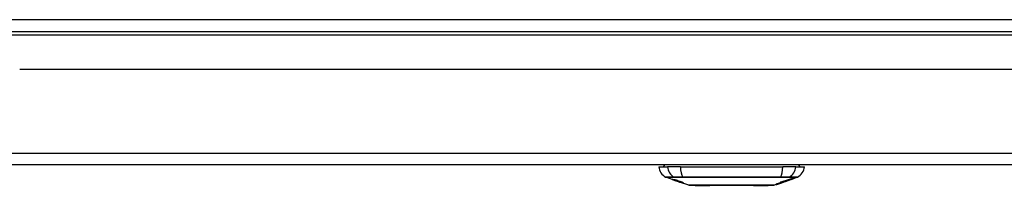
# Model space of a CAD drawing. Header units: inches. Extents: x 23 to 567, y 61 to 264.
# Tile 9 of 256: x 44.31 to 52.55, y 61.38 to 62.77. Entities that reach past the tile are written whole.
import ezdxf

# ---------------------------------------------------------------- set-up
doc = ezdxf.new("R2010")
doc.units = ezdxf.units.IN
doc.header["$MEASUREMENT"] = 0
doc.layers.add('Visible Edges(ANSI)', color=7, linetype='Continuous', lineweight=25)
doc.layers.add('Visible Tangent Edges(ANSI)', color=7, linetype='Continuous', lineweight=25)

msp = doc.modelspace()

# ---------------------------------------------------------------- linework, layer by layer
at = {"layer": 'Visible Edges(ANSI)'}
for p, q in [((23.3637, 62.6675), (77.1657, 62.6675)), ((56.2222, 62.348), (44.3072, 62.348)), ((77.0672, 61.548), (23.4622, 61.548)), ((49.6544, 61.5323), (49.7272, 61.5323)), ((49.836, 61.5323), (49.7272, 61.5323)), ((49.836, 61.5323), (50.6933, 61.5323)), ((50.8021, 61.5323), (50.6933, 61.5323)), ((50.8021, 61.5323), (50.8749, 61.5323)), ((49.7761, 61.4237), (49.7143, 61.4454)), ((49.7761, 61.4237), (49.7839, 61.421)), ((49.7765, 61.4244), (49.7765, 61.4251)), ((49.7839, 61.421), (49.7843, 61.4209)), ((49.8195, 61.4086), (49.7843, 61.4209)), ((49.7897, 61.4223), (49.7897, 61.4236)), ((49.7971, 61.4181), (49.7971, 61.4184)), ((49.8137, 61.4158), (49.8137, 61.4165)), ((49.8199, 61.4084), (49.8296, 61.405)), ((49.9078, 61.3776), (49.8296, 61.405)), ((49.8369, 61.4037), (49.8369, 61.4045)), ((49.8505, 61.4025), (49.8505, 61.4039)), ((50.6383, 61.3835), (50.6215, 61.3776)), ((50.6601, 61.3912), (50.6601, 61.3912)), ((50.673, 61.3957), (50.6695, 61.3944)), ((50.6695, 61.3944), (50.6695, 61.3945)), ((50.6735, 61.398), (50.6735, 61.4046)), ((50.6812, 61.3994), (50.6812, 61.4069)), ((50.6867, 61.4005), (50.6832, 61.3993)), ((50.6864, 61.402), (50.6864, 61.4085)), ((50.6935, 61.4028), (50.6889, 61.4012)), ((50.6961, 61.4038), (50.6961, 61.4039)), ((50.6978, 61.4045), (50.6982, 61.4046)), ((50.6982, 61.4046), (50.6982, 61.4058)), ((50.7061, 61.4145), (50.7061, 61.4087)), ((50.7102, 61.4101), (50.7102, 61.4158)), ((50.7102, 61.4094), (50.7102, 61.4097)), ((50.7321, 61.4163), (50.7215, 61.4126)), ((50.7268, 61.4145), (50.7266, 61.4144)), ((50.7268, 61.4145), (50.7268, 61.4149)), ((50.7428, 61.4261), (50.7428, 61.4213)), ((50.7469, 61.4227), (50.7469, 61.4274)), ((50.7554, 61.4246), (50.7554, 61.4252)), ((50.7773, 61.4331), (50.7773, 61.4371)), ((50.815, 61.4454), (50.7795, 61.433)), ((50.7795, 61.4379), (50.7795, 61.4332)), ((50.7795, 61.433), (50.7795, 61.433))]:
    msp.add_line(p, q, dxfattribs=at)
at = {"layer": 'Visible Edges(ANSI)', "flags": 128}
for points in [[(49.7864, 61.4204), (49.7853, 61.4208), (49.7842, 61.4212), (49.7831, 61.4216), (49.782, 61.422), (49.7809, 61.4224), (49.7798, 61.4228), (49.7788, 61.4231), (49.7779, 61.4235), (49.7769, 61.4238), (49.7759, 61.4242), (49.7749, 61.4245), (49.7739, 61.4249), (49.7729, 61.4253), (49.772, 61.4256), (49.7712, 61.4259), (49.7704, 61.4262), (49.7698, 61.4264), (49.7692, 61.4267), (49.7687, 61.4269), (49.7682, 61.4271), (49.7678, 61.4273), (49.7676, 61.4274), (49.7677, 61.4275), (49.768, 61.4274)], [(49.768, 61.4274), (49.7688, 61.4273), (49.7699, 61.427), (49.7711, 61.4267), (49.7723, 61.4264), (49.7734, 61.4261), (49.7744, 61.4258), (49.7756, 61.4254), (49.7769, 61.425), (49.7783, 61.4246), (49.7798, 61.4241), (49.7813, 61.4237), (49.7828, 61.4232), (49.7842, 61.4227), (49.7856, 61.4223), (49.7868, 61.4219), (49.788, 61.4215), (49.7892, 61.4211), (49.7904, 61.4207), (49.7916, 61.4203), (49.7928, 61.4199), (49.794, 61.4195), (49.7952, 61.4191), (49.7964, 61.4187), (49.7976, 61.4182)], [(49.7769, 61.4244), (49.7767, 61.4244), (49.7766, 61.4244), (49.7766, 61.4244), (49.7765, 61.4244), (49.7766, 61.4243), (49.7767, 61.4243), (49.7769, 61.4242), (49.7771, 61.4241), (49.7774, 61.4239), (49.7777, 61.4238), (49.7782, 61.4236), (49.7787, 61.4234), (49.7793, 61.4232), (49.78, 61.4229), (49.7808, 61.4226), (49.7815, 61.4224), (49.7822, 61.4221), (49.7829, 61.4219), (49.7835, 61.4216), (49.7841, 61.4214), (49.7848, 61.4212), (49.7855, 61.4209), (49.7862, 61.4207), (49.7869, 61.4204)], [(49.7971, 61.4181), (49.7959, 61.4185), (49.7946, 61.4189), (49.7934, 61.4193), (49.7922, 61.4197), (49.7909, 61.4201), (49.7897, 61.4205), (49.7886, 61.4209), (49.7874, 61.4213), (49.7863, 61.4217), (49.7852, 61.422), (49.7841, 61.4223), (49.7831, 61.4227), (49.7822, 61.4229), (49.7813, 61.4232), (49.7806, 61.4234), (49.7799, 61.4236), (49.7794, 61.4238), (49.7788, 61.4239), (49.7784, 61.424), (49.778, 61.4241), (49.7776, 61.4242), (49.7773, 61.4243), (49.7771, 61.4243), (49.7769, 61.4244)], [(49.7963, 61.419), (49.7952, 61.4194), (49.7941, 61.4198), (49.7931, 61.4201), (49.7921, 61.4205), (49.7911, 61.4209), (49.7902, 61.4212), (49.7893, 61.4215), (49.7884, 61.4219), (49.7875, 61.4222), (49.7867, 61.4225), (49.7859, 61.4228), (49.7849, 61.4232), (49.7838, 61.4236), (49.7827, 61.4241), (49.7819, 61.4245), (49.7814, 61.4248), (49.781, 61.425), (49.7809, 61.4251), (49.7809, 61.4252), (49.7809, 61.4253), (49.7811, 61.4253), (49.7814, 61.4253), (49.7818, 61.4253), (49.7823, 61.4252)], [(49.7823, 61.4252), (49.7832, 61.4251), (49.7841, 61.4249), (49.7852, 61.4247), (49.7864, 61.4244), (49.7878, 61.4241), (49.7891, 61.4238), (49.7905, 61.4234), (49.7919, 61.4231), (49.7935, 61.4226), (49.7952, 61.4222), (49.7969, 61.4217), (49.7987, 61.4212), (49.8004, 61.4207), (49.8021, 61.4202), (49.8036, 61.4197), (49.805, 61.4193), (49.8063, 61.4188), (49.8077, 61.4184), (49.809, 61.418), (49.8103, 61.4176), (49.8116, 61.4172), (49.8129, 61.4167), (49.8143, 61.4163), (49.8156, 61.4159)], [(49.8063, 61.4137), (49.8056, 61.4139), (49.8048, 61.4142), (49.804, 61.4145), (49.8031, 61.4147), (49.8022, 61.415), (49.8012, 61.4154), (49.8002, 61.4157), (49.7991, 61.4161), (49.7981, 61.4164), (49.7972, 61.4167), (49.7963, 61.417), (49.7954, 61.4173), (49.7946, 61.4176), (49.7939, 61.4178), (49.7931, 61.4181), (49.7924, 61.4184), (49.7916, 61.4186), (49.7909, 61.4189), (49.7902, 61.4191), (49.7894, 61.4194), (49.7887, 61.4196), (49.7879, 61.4199), (49.7872, 61.4202), (49.7864, 61.4204)], [(49.7869, 61.4204), (49.7876, 61.4202), (49.7883, 61.4199), (49.789, 61.4197), (49.7897, 61.4195), (49.7904, 61.4192), (49.7911, 61.419), (49.7918, 61.4188), (49.7924, 61.4185), (49.793, 61.4183), (49.7935, 61.4182), (49.794, 61.418), (49.7944, 61.4179), (49.7949, 61.4177), (49.7953, 61.4176), (49.7957, 61.4175), (49.7961, 61.4173), (49.7964, 61.4172), (49.7968, 61.4171), (49.7971, 61.417), (49.7974, 61.4169), (49.7977, 61.4168), (49.798, 61.4167), (49.7983, 61.4166), (49.7986, 61.4165)], [(49.791, 61.4223), (49.7905, 61.4223), (49.7902, 61.4224), (49.7899, 61.4223), (49.7898, 61.4223), (49.7898, 61.4222), (49.7898, 61.4221), (49.79, 61.422), (49.7902, 61.4219), (49.7904, 61.4218), (49.7908, 61.4216), (49.7912, 61.4214), (49.7916, 61.4212), (49.7922, 61.421), (49.7928, 61.4208), (49.7933, 61.4206), (49.7939, 61.4203), (49.7944, 61.4202), (49.7949, 61.42), (49.7954, 61.4198), (49.7959, 61.4196), (49.7964, 61.4194), (49.797, 61.4192), (49.7975, 61.419), (49.7981, 61.4188)], [(49.8137, 61.4158), (49.813, 61.4161), (49.8123, 61.4163), (49.8115, 61.4166), (49.8108, 61.4168), (49.8101, 61.417), (49.8093, 61.4173), (49.8086, 61.4175), (49.8078, 61.4178), (49.8071, 61.418), (49.8064, 61.4182), (49.8056, 61.4184), (49.8049, 61.4187), (49.8042, 61.4189), (49.8034, 61.4191), (49.8024, 61.4194), (49.8012, 61.4198), (49.7999, 61.4201), (49.7986, 61.4205), (49.7971, 61.4209), (49.7956, 61.4213), (49.7942, 61.4216), (49.7929, 61.4219), (49.7918, 61.4221), (49.791, 61.4223)], [(49.8174, 61.4123), (49.8165, 61.4125), (49.8156, 61.4128), (49.8146, 61.4131), (49.8136, 61.4134), (49.8126, 61.4137), (49.8115, 61.414), (49.8104, 61.4144), (49.8093, 61.4147), (49.8082, 61.415), (49.8072, 61.4154), (49.8062, 61.4157), (49.8053, 61.416), (49.8045, 61.4162), (49.8037, 61.4165), (49.803, 61.4167), (49.8022, 61.417), (49.8015, 61.4172), (49.8007, 61.4175), (49.8, 61.4177), (49.7992, 61.418), (49.7985, 61.4182), (49.7978, 61.4185), (49.797, 61.4188), (49.7963, 61.419)], [(49.7976, 61.4182), (49.7976, 61.4182), (49.7976, 61.4182), (49.7976, 61.4182), (49.7975, 61.4182), (49.7975, 61.4182), (49.7975, 61.4182), (49.7975, 61.4182), (49.7975, 61.4182), (49.7974, 61.4182), (49.7974, 61.4182), (49.7974, 61.4182), (49.7974, 61.4181), (49.7974, 61.4181), (49.7973, 61.4181), (49.7973, 61.4181), (49.7973, 61.4181), (49.7973, 61.4181), (49.7972, 61.4181), (49.7972, 61.4181), (49.7972, 61.4181), (49.7972, 61.4181), (49.7972, 61.4181), (49.7971, 61.4181), (49.7971, 61.4181)], [(49.7981, 61.4188), (49.7988, 61.4186), (49.7995, 61.4183), (49.8003, 61.4181), (49.801, 61.4178), (49.8017, 61.4176), (49.8025, 61.4174), (49.8032, 61.4171), (49.8039, 61.4169), (49.8045, 61.4167), (49.805, 61.4165), (49.8056, 61.4164), (49.806, 61.4162), (49.8065, 61.4161), (49.8069, 61.416), (49.8073, 61.4158), (49.8078, 61.4157), (49.8082, 61.4156), (49.8086, 61.4155), (49.8089, 61.4154), (49.8093, 61.4153), (49.8097, 61.4152), (49.81, 61.4151), (49.8104, 61.415), (49.8107, 61.4149)], [(49.7986, 61.4165), (49.799, 61.4164), (49.7993, 61.4163), (49.7997, 61.4162), (49.8002, 61.4161), (49.8006, 61.416), (49.8011, 61.4158), (49.8016, 61.4157), (49.802, 61.4156), (49.8025, 61.4154), (49.8031, 61.4153), (49.8036, 61.4151), (49.8041, 61.415), (49.8046, 61.4149), (49.8052, 61.4147), (49.8057, 61.4146), (49.8062, 61.4144), (49.8068, 61.4143), (49.8073, 61.4141), (49.8078, 61.414), (49.8084, 61.4138), (49.809, 61.4137), (49.8096, 61.4135), (49.8102, 61.4133), (49.8108, 61.4132)], [(49.8208, 61.4097), (49.8201, 61.4099), (49.8194, 61.4101), (49.8187, 61.4103), (49.818, 61.4104), (49.8174, 61.4106), (49.8167, 61.4108), (49.8161, 61.411), (49.8156, 61.4111), (49.8151, 61.4112), (49.8146, 61.4114), (49.8141, 61.4115), (49.8136, 61.4116), (49.8132, 61.4117), (49.8127, 61.4119), (49.8122, 61.412), (49.8117, 61.4121), (49.8111, 61.4123), (49.8105, 61.4125), (49.8099, 61.4126), (49.8092, 61.4128), (49.8085, 61.413), (49.8078, 61.4133), (49.807, 61.4135), (49.8063, 61.4137)], [(49.8107, 61.4149), (49.8111, 61.4148), (49.8116, 61.4147), (49.8121, 61.4146), (49.8127, 61.4144), (49.8133, 61.4143), (49.8139, 61.4141), (49.8145, 61.414), (49.8152, 61.4139), (49.8158, 61.4137), (49.8165, 61.4135), (49.8172, 61.4134), (49.8179, 61.4132), (49.8186, 61.4131), (49.8193, 61.4129), (49.82, 61.4128), (49.8207, 61.4126), (49.8214, 61.4124), (49.8221, 61.4123), (49.8228, 61.4121), (49.8235, 61.412), (49.8243, 61.4118), (49.825, 61.4116), (49.8257, 61.4114), (49.8265, 61.4113)], [(49.8108, 61.4132), (49.8115, 61.413), (49.8123, 61.4127), (49.8131, 61.4125), (49.8139, 61.4123), (49.8148, 61.412), (49.8157, 61.4117), (49.8166, 61.4114), (49.8176, 61.4111), (49.8185, 61.4108), (49.8193, 61.4106), (49.8201, 61.4103), (49.8208, 61.4101), (49.8215, 61.4099), (49.8221, 61.4097), (49.8227, 61.4095), (49.8233, 61.4093), (49.824, 61.409), (49.8246, 61.4088), (49.8252, 61.4086), (49.8259, 61.4084), (49.8265, 61.4082), (49.8272, 61.408), (49.8278, 61.4078), (49.8284, 61.4075)], [(49.8156, 61.4159), (49.8155, 61.4159), (49.8154, 61.4159), (49.8153, 61.4159), (49.8153, 61.4159), (49.8152, 61.4159), (49.8151, 61.4159), (49.815, 61.4159), (49.815, 61.4159), (49.8149, 61.4159), (49.8148, 61.4159), (49.8147, 61.4159), (49.8147, 61.4159), (49.8146, 61.4158), (49.8145, 61.4158), (49.8144, 61.4158), (49.8144, 61.4158), (49.8143, 61.4158), (49.8142, 61.4158), (49.8141, 61.4158), (49.814, 61.4158), (49.814, 61.4158), (49.8139, 61.4158), (49.8138, 61.4158), (49.8137, 61.4158)], [(49.8359, 61.4079), (49.8351, 61.4081), (49.8343, 61.4083), (49.8335, 61.4085), (49.8327, 61.4087), (49.8319, 61.4089), (49.8311, 61.4091), (49.8303, 61.4093), (49.8295, 61.4095), (49.8288, 61.4096), (49.8282, 61.4098), (49.8275, 61.4099), (49.8269, 61.41), (49.8263, 61.4102), (49.8256, 61.4103), (49.825, 61.4104), (49.8243, 61.4106), (49.8236, 61.4108), (49.8228, 61.411), (49.8219, 61.4112), (49.8211, 61.4114), (49.8201, 61.4116), (49.8192, 61.4118), (49.8183, 61.4121), (49.8174, 61.4123)], [(49.8452, 61.4006), (49.845, 61.4007), (49.8447, 61.4007), (49.8444, 61.4008), (49.844, 61.4009), (49.8435, 61.401), (49.843, 61.4011), (49.8425, 61.4013), (49.8418, 61.4014), (49.8411, 61.4016), (49.8403, 61.4019), (49.8394, 61.4022), (49.8382, 61.4025), (49.8367, 61.403), (49.8351, 61.4035), (49.8333, 61.4041), (49.8316, 61.4047), (49.83, 61.4053), (49.8284, 61.4058), (49.8269, 61.4063), (49.8253, 61.4068), (49.8238, 61.4074), (49.8222, 61.4079), (49.8207, 61.4085), (49.8191, 61.409)], [(49.8191, 61.409), (49.8191, 61.409), (49.8192, 61.409), (49.8192, 61.409), (49.8192, 61.409), (49.8192, 61.409), (49.8193, 61.409), (49.8193, 61.409), (49.8193, 61.409), (49.8193, 61.409), (49.8194, 61.409), (49.8194, 61.409), (49.8194, 61.409), (49.8194, 61.409), (49.8195, 61.409), (49.8195, 61.409), (49.8195, 61.409), (49.8195, 61.409), (49.8196, 61.409), (49.8196, 61.409), (49.8196, 61.409), (49.8196, 61.409), (49.8197, 61.409), (49.8197, 61.409), (49.8197, 61.409)], [(49.8195, 61.4086), (49.8195, 61.4086), (49.8195, 61.4086), (49.8195, 61.4086), (49.8195, 61.4085), (49.8196, 61.4085), (49.8196, 61.4085), (49.8196, 61.4085), (49.8196, 61.4085), (49.8196, 61.4085), (49.8196, 61.4085), (49.8197, 61.4085), (49.8197, 61.4085), (49.8197, 61.4085), (49.8197, 61.4085), (49.8197, 61.4085), (49.8197, 61.4085), (49.8198, 61.4085), (49.8198, 61.4085), (49.8198, 61.4085), (49.8198, 61.4084), (49.8198, 61.4084), (49.8198, 61.4084), (49.8199, 61.4084), (49.8199, 61.4084)], [(49.8197, 61.409), (49.8213, 61.4084), (49.823, 61.4079), (49.8246, 61.4073), (49.8262, 61.4068), (49.8277, 61.4063), (49.8291, 61.4058), (49.8304, 61.4054), (49.8314, 61.4051), (49.8321, 61.4048), (49.8326, 61.4047), (49.8331, 61.4045), (49.8335, 61.4044), (49.8339, 61.4043), (49.8343, 61.4042), (49.8346, 61.4041), (49.8349, 61.404), (49.8352, 61.4039), (49.8355, 61.4039), (49.8357, 61.4038), (49.8359, 61.4038), (49.8361, 61.4037), (49.8363, 61.4037), (49.8364, 61.4037), (49.8365, 61.4037)], [(49.8278, 61.4073), (49.8275, 61.4075), (49.8272, 61.4076), (49.8268, 61.4077), (49.8265, 61.4078), (49.8262, 61.4079), (49.8259, 61.408), (49.8256, 61.4081), (49.8253, 61.4082), (49.825, 61.4083), (49.8247, 61.4084), (49.8244, 61.4085), (49.8241, 61.4086), (49.8238, 61.4087), (49.8235, 61.4088), (49.8232, 61.4089), (49.8229, 61.409), (49.8226, 61.4091), (49.8223, 61.4092), (49.822, 61.4093), (49.8218, 61.4093), (49.8215, 61.4094), (49.8213, 61.4095), (49.821, 61.4096), (49.8208, 61.4097)], [(49.8265, 61.4113), (49.8273, 61.411), (49.8282, 61.4108), (49.8291, 61.4106), (49.83, 61.4103), (49.831, 61.4101), (49.832, 61.4098), (49.833, 61.4095), (49.834, 61.4092), (49.835, 61.4089), (49.8358, 61.4087), (49.8367, 61.4084), (49.8374, 61.4082), (49.8381, 61.408), (49.8387, 61.4078), (49.8394, 61.4076), (49.84, 61.4074), (49.8406, 61.4072), (49.8413, 61.407), (49.8419, 61.4068), (49.8426, 61.4066), (49.8432, 61.4064), (49.8438, 61.4062), (49.8444, 61.406), (49.8451, 61.4058)], [(49.8365, 61.4037), (49.8366, 61.4036), (49.8367, 61.4036), (49.8368, 61.4036), (49.8368, 61.4036), (49.8369, 61.4037), (49.8369, 61.4037), (49.8369, 61.4037), (49.8369, 61.4037), (49.8369, 61.4037), (49.8369, 61.4038), (49.8369, 61.4038), (49.8368, 61.4038), (49.8367, 61.4039), (49.8366, 61.404), (49.8365, 61.404), (49.8363, 61.4041), (49.8362, 61.4042), (49.836, 61.4043), (49.8357, 61.4044), (49.8349, 61.4047), (49.8335, 61.4053), (49.8319, 61.4059), (49.8299, 61.4066), (49.8278, 61.4073)], [(49.8577, 61.3995), (49.8572, 61.3996), (49.8566, 61.3996), (49.856, 61.3997), (49.8554, 61.3998), (49.8547, 61.4), (49.8539, 61.4001), (49.853, 61.4003), (49.8521, 61.4005), (49.8511, 61.4008), (49.85, 61.4011), (49.8487, 61.4014), (49.8472, 61.4019), (49.8455, 61.4024), (49.8437, 61.4029), (49.8419, 61.4034), (49.8402, 61.404), (49.8386, 61.4045), (49.8371, 61.405), (49.8357, 61.4055), (49.8342, 61.406), (49.8327, 61.4064), (49.8312, 61.4069), (49.8298, 61.4074), (49.8283, 61.4079)], [(49.8283, 61.4079), (49.8284, 61.4079), (49.8285, 61.4079), (49.8286, 61.4079), (49.8287, 61.4079), (49.8287, 61.4079), (49.8288, 61.4079), (49.8289, 61.4079), (49.829, 61.4079), (49.829, 61.4079), (49.8291, 61.4079), (49.8292, 61.4079), (49.8293, 61.4079), (49.8294, 61.4079), (49.8294, 61.4078), (49.8295, 61.4078), (49.8296, 61.4078), (49.8297, 61.4078), (49.8298, 61.4078), (49.8298, 61.4078), (49.8299, 61.4078), (49.83, 61.4078), (49.8301, 61.4078), (49.8302, 61.4078), (49.8302, 61.4078)], [(49.8284, 61.4075), (49.8306, 61.4068), (49.8326, 61.4061), (49.8346, 61.4054), (49.8365, 61.4047), (49.8382, 61.404), (49.8396, 61.4035), (49.8407, 61.4031), (49.8414, 61.4028), (49.842, 61.4026), (49.8425, 61.4024), (49.843, 61.4022), (49.8434, 61.402), (49.8438, 61.4018), (49.8441, 61.4017), (49.8444, 61.4015), (49.8447, 61.4014), (49.8449, 61.4012), (49.8452, 61.4011), (49.8454, 61.4009), (49.8456, 61.4008), (49.8456, 61.4007), (49.8456, 61.4007), (49.8455, 61.4006), (49.8452, 61.4006)], [(49.8302, 61.4078), (49.8315, 61.4074), (49.8328, 61.4069), (49.834, 61.4065), (49.8353, 61.4061), (49.8366, 61.4057), (49.8378, 61.4053), (49.839, 61.4049), (49.8402, 61.4046), (49.8413, 61.4042), (49.8423, 61.4039), (49.8432, 61.4037), (49.8439, 61.4035), (49.8446, 61.4033), (49.8452, 61.4032), (49.8457, 61.403), (49.8462, 61.4029), (49.8467, 61.4028), (49.8471, 61.4027), (49.8475, 61.4026), (49.8479, 61.4026), (49.8483, 61.4025), (49.8486, 61.4025), (49.8489, 61.4024), (49.8491, 61.4024)], [(49.8431, 61.4057), (49.8428, 61.4058), (49.8425, 61.4059), (49.8422, 61.406), (49.8419, 61.4061), (49.8416, 61.4062), (49.8413, 61.4063), (49.8409, 61.4064), (49.8406, 61.4065), (49.8403, 61.4066), (49.84, 61.4067), (49.8397, 61.4068), (49.8394, 61.4069), (49.8391, 61.407), (49.8388, 61.4071), (49.8385, 61.4072), (49.8381, 61.4073), (49.8379, 61.4074), (49.8376, 61.4075), (49.8373, 61.4075), (49.837, 61.4076), (49.8367, 61.4077), (49.8364, 61.4078), (49.8361, 61.4079), (49.8359, 61.4079)], [(49.8491, 61.4024), (49.8493, 61.4024), (49.8495, 61.4024), (49.8497, 61.4024), (49.8499, 61.4024), (49.85, 61.4024), (49.8501, 61.4024), (49.8502, 61.4024), (49.8503, 61.4024), (49.8504, 61.4024), (49.8505, 61.4025), (49.8505, 61.4025), (49.8505, 61.4026), (49.8505, 61.4026), (49.8504, 61.4027), (49.8503, 61.4028), (49.8502, 61.4029), (49.8499, 61.403), (49.8494, 61.4033), (49.8488, 61.4036), (49.8479, 61.4039), (49.8469, 61.4043), (49.8457, 61.4048), (49.8445, 61.4052), (49.8431, 61.4057)], [(49.8451, 61.4058), (49.846, 61.4054), (49.8469, 61.4051), (49.8478, 61.4048), (49.8487, 61.4045), (49.8496, 61.4042), (49.8504, 61.4039), (49.8513, 61.4036), (49.852, 61.4033), (49.8528, 61.403), (49.8535, 61.4027), (49.8542, 61.4025), (49.8549, 61.4022), (49.8559, 61.4018), (49.8569, 61.4013), (49.8579, 61.4008), (49.8585, 61.4004), (49.859, 61.4001), (49.8592, 61.3999), (49.8592, 61.3997), (49.8591, 61.3996), (49.8589, 61.3995), (49.8586, 61.3995), (49.8582, 61.3995), (49.8577, 61.3995)], [(50.6812, 61.3994), (50.6793, 61.3988), (50.6775, 61.3983), (50.6757, 61.3977), (50.6739, 61.3972), (50.672, 61.3966), (50.6702, 61.3961), (50.6684, 61.3956), (50.6665, 61.395), (50.6647, 61.3945), (50.6628, 61.394), (50.661, 61.3934), (50.6592, 61.3929), (50.6573, 61.3924), (50.6555, 61.3919), (50.6536, 61.3914), (50.6518, 61.3909), (50.6499, 61.3904), (50.6481, 61.3899), (50.6462, 61.3895), (50.6444, 61.389), (50.6425, 61.3885), (50.6406, 61.3881), (50.6388, 61.3876), (50.6369, 61.3872)], [(50.6369, 61.3872), (50.6385, 61.3876), (50.64, 61.388), (50.6415, 61.3885), (50.643, 61.3889), (50.6446, 61.3893), (50.6461, 61.3898), (50.6476, 61.3902), (50.6492, 61.3907), (50.6507, 61.3911), (50.6522, 61.3916), (50.6538, 61.392), (50.6553, 61.3925), (50.6568, 61.3929), (50.6583, 61.3934), (50.6599, 61.3938), (50.6614, 61.3943), (50.6629, 61.3947), (50.6644, 61.3952), (50.6659, 61.3957), (50.6675, 61.3961), (50.669, 61.3966), (50.6705, 61.3971), (50.672, 61.3975), (50.6735, 61.398)], [(50.6383, 61.3835), (50.6384, 61.3836), (50.6386, 61.3836), (50.6388, 61.3837), (50.6389, 61.3838), (50.6391, 61.3838), (50.6393, 61.3839), (50.6395, 61.3839), (50.6397, 61.384), (50.6399, 61.3841), (50.6401, 61.3842), (50.6403, 61.3842), (50.6405, 61.3843), (50.6407, 61.3844), (50.6409, 61.3845), (50.6412, 61.3845), (50.6414, 61.3846), (50.6416, 61.3847), (50.6418, 61.3848), (50.6421, 61.3849), (50.6423, 61.385), (50.6426, 61.385), (50.6428, 61.3851), (50.6431, 61.3852), (50.6434, 61.3853)], [(50.6434, 61.3853), (50.6437, 61.3854), (50.644, 61.3856), (50.6443, 61.3857), (50.6447, 61.3858), (50.645, 61.3859), (50.6454, 61.386), (50.6457, 61.3862), (50.6461, 61.3863), (50.6464, 61.3864), (50.6468, 61.3865), (50.6472, 61.3867), (50.6475, 61.3868), (50.6479, 61.3869), (50.6483, 61.3871), (50.6487, 61.3872), (50.6491, 61.3873), (50.6495, 61.3875), (50.6498, 61.3876), (50.6502, 61.3878), (50.6506, 61.3879), (50.651, 61.388), (50.6514, 61.3882), (50.6518, 61.3883), (50.6523, 61.3885)], [(50.6498, 61.3875), (50.6496, 61.3875), (50.6494, 61.3874), (50.6492, 61.3874), (50.6491, 61.3873), (50.6489, 61.3872), (50.6487, 61.3872), (50.6486, 61.3871), (50.6484, 61.3871), (50.6483, 61.387), (50.6482, 61.387), (50.648, 61.3869), (50.6479, 61.3869), (50.6478, 61.3869), (50.6477, 61.3868), (50.6476, 61.3868), (50.6475, 61.3868), (50.6474, 61.3867), (50.6473, 61.3867), (50.6472, 61.3867), (50.6471, 61.3866), (50.6471, 61.3866), (50.647, 61.3866), (50.6469, 61.3866), (50.6469, 61.3866)], [(50.6601, 61.3912), (50.6597, 61.391), (50.6592, 61.3908), (50.6587, 61.3907), (50.6583, 61.3905), (50.6578, 61.3904), (50.6573, 61.3902), (50.6569, 61.39), (50.6564, 61.3899), (50.656, 61.3897), (50.6555, 61.3896), (50.6551, 61.3894), (50.6546, 61.3892), (50.6542, 61.3891), (50.6537, 61.3889), (50.6533, 61.3888), (50.6529, 61.3886), (50.6524, 61.3885), (50.652, 61.3883), (50.6516, 61.3882), (50.6512, 61.3881), (50.6508, 61.3879), (50.6505, 61.3878), (50.6501, 61.3877), (50.6498, 61.3875)], [(50.6982, 61.4046), (50.6963, 61.404), (50.6944, 61.4034), (50.6925, 61.4027), (50.6907, 61.4021), (50.6888, 61.4014), (50.6869, 61.4008), (50.6849, 61.4002), (50.683, 61.3995), (50.6811, 61.3989), (50.6792, 61.3982), (50.6773, 61.3976), (50.6754, 61.397), (50.6734, 61.3963), (50.6715, 61.3957), (50.6696, 61.3951), (50.6676, 61.3944), (50.6657, 61.3938), (50.6638, 61.3932), (50.6618, 61.3925), (50.6599, 61.3919), (50.658, 61.3913), (50.6561, 61.3907), (50.6541, 61.3901), (50.6522, 61.3895)], [(50.6522, 61.3895), (50.6534, 61.3899), (50.6546, 61.3903), (50.6558, 61.3907), (50.657, 61.3911), (50.6582, 61.3915), (50.6595, 61.3919), (50.6607, 61.3924), (50.6619, 61.3928), (50.6631, 61.3932), (50.6643, 61.3936), (50.6655, 61.394), (50.6667, 61.3944), (50.6679, 61.3949), (50.6691, 61.3953), (50.6703, 61.3957), (50.6715, 61.3961), (50.6727, 61.3965), (50.6739, 61.3969), (50.6751, 61.3973), (50.6764, 61.3978), (50.6776, 61.3982), (50.6788, 61.3986), (50.68, 61.399), (50.6812, 61.3994)], [(50.6523, 61.3885), (50.6535, 61.3889), (50.6547, 61.3893), (50.6559, 61.3898), (50.6572, 61.3902), (50.6584, 61.3906), (50.6597, 61.3911), (50.6608, 61.3915), (50.6619, 61.3919), (50.6629, 61.3922), (50.6638, 61.3925), (50.6646, 61.3928), (50.6654, 61.3931), (50.6662, 61.3934), (50.667, 61.3936), (50.6678, 61.3939), (50.6686, 61.3942), (50.6694, 61.3945), (50.6702, 61.3947), (50.671, 61.395), (50.6717, 61.3953), (50.6725, 61.3956), (50.6733, 61.3958), (50.6741, 61.3961), (50.6748, 61.3964)], [(50.6767, 61.397), (50.6766, 61.3969), (50.6764, 61.3969), (50.6763, 61.3968), (50.6761, 61.3968), (50.676, 61.3967), (50.6758, 61.3967), (50.6757, 61.3966), (50.6755, 61.3966), (50.6754, 61.3965), (50.6752, 61.3965), (50.6751, 61.3964), (50.6749, 61.3963), (50.6748, 61.3963), (50.6746, 61.3962), (50.6745, 61.3962), (50.6743, 61.3961), (50.6741, 61.3961), (50.674, 61.396), (50.6738, 61.396), (50.6736, 61.3959), (50.6735, 61.3958), (50.6733, 61.3958), (50.6731, 61.3957), (50.673, 61.3957)], [(50.6735, 61.4046), (50.6749, 61.405), (50.6762, 61.4054), (50.6776, 61.4058), (50.679, 61.4062), (50.6803, 61.4067), (50.6817, 61.4071), (50.683, 61.4075), (50.6844, 61.4079), (50.6858, 61.4083), (50.6871, 61.4087), (50.6885, 61.4091), (50.6898, 61.4095), (50.6912, 61.41), (50.6926, 61.4104), (50.6939, 61.4108), (50.6953, 61.4112), (50.6966, 61.4116), (50.698, 61.412), (50.6994, 61.4125), (50.7007, 61.4129), (50.7021, 61.4133), (50.7034, 61.4137), (50.7048, 61.4141), (50.7061, 61.4145)], [(50.6748, 61.3964), (50.6752, 61.3965), (50.6757, 61.3967), (50.6761, 61.3968), (50.6765, 61.3969), (50.6769, 61.3971), (50.6773, 61.3972), (50.6777, 61.3973), (50.6781, 61.3975), (50.6784, 61.3976), (50.6788, 61.3977), (50.6792, 61.3979), (50.6796, 61.398), (50.68, 61.3981), (50.6803, 61.3983), (50.6807, 61.3984), (50.681, 61.3985), (50.6814, 61.3986), (50.6818, 61.3988), (50.6821, 61.3989), (50.6825, 61.399), (50.6828, 61.3991), (50.6831, 61.3992), (50.6835, 61.3994), (50.6838, 61.3995)], [(50.6797, 61.398), (50.6796, 61.398), (50.6795, 61.3979), (50.6794, 61.3979), (50.6793, 61.3979), (50.6792, 61.3978), (50.6791, 61.3978), (50.6789, 61.3978), (50.6788, 61.3977), (50.6787, 61.3977), (50.6786, 61.3976), (50.6785, 61.3976), (50.6784, 61.3976), (50.6782, 61.3975), (50.6781, 61.3975), (50.678, 61.3974), (50.6779, 61.3974), (50.6777, 61.3973), (50.6776, 61.3973), (50.6774, 61.3972), (50.6773, 61.3972), (50.6772, 61.3971), (50.677, 61.3971), (50.6769, 61.397), (50.6767, 61.397)], [(50.6806, 61.3984), (50.6806, 61.3983), (50.6805, 61.3983), (50.6805, 61.3983), (50.6805, 61.3983), (50.6804, 61.3983), (50.6804, 61.3983), (50.6804, 61.3983), (50.6804, 61.3983), (50.6803, 61.3983), (50.6803, 61.3982), (50.6802, 61.3982), (50.6802, 61.3982), (50.6802, 61.3982), (50.6801, 61.3982), (50.6801, 61.3982), (50.68, 61.3982), (50.68, 61.3981), (50.68, 61.3981), (50.6799, 61.3981), (50.6799, 61.3981), (50.6798, 61.3981), (50.6798, 61.3981), (50.6797, 61.398), (50.6797, 61.398)], [(50.6832, 61.3993), (50.6838, 61.3995), (50.6844, 61.3997), (50.685, 61.3999), (50.6856, 61.4001), (50.6862, 61.4004), (50.6868, 61.4006), (50.6874, 61.4008), (50.6881, 61.401), (50.6887, 61.4012), (50.6893, 61.4015), (50.6899, 61.4017), (50.6905, 61.4019), (50.6911, 61.4021), (50.6917, 61.4023), (50.6923, 61.4025), (50.6929, 61.4028), (50.6936, 61.403), (50.6942, 61.4032), (50.6948, 61.4034), (50.6954, 61.4036), (50.696, 61.4038), (50.6966, 61.4041), (50.6972, 61.4043), (50.6978, 61.4045)], [(50.6838, 61.3995), (50.684, 61.3996), (50.6843, 61.3996), (50.6845, 61.3997), (50.6848, 61.3998), (50.685, 61.3999), (50.6853, 61.4), (50.6855, 61.4001), (50.6857, 61.4001), (50.686, 61.4002), (50.6862, 61.4003), (50.6864, 61.4004), (50.6866, 61.4004), (50.6868, 61.4005), (50.687, 61.4006), (50.6872, 61.4007), (50.6874, 61.4007), (50.6876, 61.4008), (50.6878, 61.4009), (50.688, 61.4009), (50.6882, 61.401), (50.6884, 61.4011), (50.6886, 61.4011), (50.6887, 61.4012), (50.6889, 61.4012)], [(50.6864, 61.402), (50.6881, 61.4026), (50.6898, 61.4031), (50.6915, 61.4036), (50.6932, 61.4042), (50.6949, 61.4047), (50.6966, 61.4053), (50.6982, 61.4058), (50.6999, 61.4063), (50.7016, 61.4069), (50.7033, 61.4074), (50.705, 61.408), (50.7067, 61.4085), (50.7084, 61.4091), (50.7101, 61.4096), (50.7117, 61.4102), (50.7134, 61.4107), (50.7151, 61.4113), (50.7168, 61.4118), (50.7185, 61.4124), (50.7201, 61.4129), (50.7218, 61.4135), (50.7235, 61.4141), (50.7251, 61.4146), (50.7268, 61.4152)], [(50.7061, 61.4087), (50.7053, 61.4085), (50.7045, 61.4082), (50.7037, 61.4079), (50.7029, 61.4076), (50.702, 61.4073), (50.7012, 61.4071), (50.7004, 61.4068), (50.6996, 61.4065), (50.6987, 61.4062), (50.6979, 61.4059), (50.6971, 61.4057), (50.6963, 61.4054), (50.6955, 61.4051), (50.6946, 61.4048), (50.6938, 61.4045), (50.693, 61.4043), (50.6922, 61.404), (50.6914, 61.4037), (50.6905, 61.4034), (50.6897, 61.4031), (50.6889, 61.4029), (50.6881, 61.4026), (50.6873, 61.4023), (50.6864, 61.402)], [(50.6935, 61.4029), (50.6933, 61.4028), (50.6931, 61.4027), (50.6929, 61.4026), (50.6927, 61.4026), (50.6924, 61.4025), (50.6922, 61.4024), (50.6919, 61.4023), (50.6917, 61.4022), (50.6914, 61.4021), (50.6911, 61.402), (50.6909, 61.4019), (50.6906, 61.4018), (50.6903, 61.4017), (50.69, 61.4016), (50.6897, 61.4015), (50.6894, 61.4014), (50.6891, 61.4013), (50.6887, 61.4012), (50.6884, 61.4011), (50.6881, 61.401), (50.6877, 61.4008), (50.6874, 61.4007), (50.687, 61.4006), (50.6867, 61.4005)], [(50.6961, 61.4038), (50.6961, 61.4038), (50.696, 61.4038), (50.696, 61.4038), (50.696, 61.4038), (50.696, 61.4037), (50.6959, 61.4037), (50.6959, 61.4037), (50.6958, 61.4037), (50.6957, 61.4036), (50.6956, 61.4036), (50.6956, 61.4036), (50.6955, 61.4035), (50.6953, 61.4035), (50.6952, 61.4035), (50.6951, 61.4034), (50.695, 61.4034), (50.6948, 61.4033), (50.6947, 61.4033), (50.6945, 61.4032), (50.6943, 61.4031), (50.6941, 61.4031), (50.694, 61.403), (50.6938, 61.4029), (50.6935, 61.4029)], [(50.7266, 61.4144), (50.7253, 61.414), (50.7241, 61.4135), (50.7228, 61.4131), (50.7215, 61.4127), (50.7203, 61.4122), (50.719, 61.4118), (50.7177, 61.4113), (50.7165, 61.4109), (50.7152, 61.4104), (50.7139, 61.41), (50.7127, 61.4096), (50.7114, 61.4091), (50.7101, 61.4087), (50.7088, 61.4082), (50.7075, 61.4078), (50.7063, 61.4073), (50.705, 61.4069), (50.7037, 61.4065), (50.7024, 61.406), (50.7012, 61.4056), (50.6999, 61.4051), (50.6986, 61.4047), (50.6973, 61.4043), (50.6961, 61.4038)], [(50.7102, 61.4158), (50.7116, 61.4162), (50.7129, 61.4167), (50.7143, 61.4171), (50.7156, 61.4175), (50.717, 61.4179), (50.7184, 61.4184), (50.7197, 61.4188), (50.7211, 61.4192), (50.7224, 61.4196), (50.7238, 61.4201), (50.7252, 61.4205), (50.7265, 61.4209), (50.7279, 61.4213), (50.7292, 61.4218), (50.7306, 61.4222), (50.732, 61.4226), (50.7333, 61.4231), (50.7347, 61.4235), (50.736, 61.4239), (50.7374, 61.4243), (50.7388, 61.4248), (50.7401, 61.4252), (50.7415, 61.4256), (50.7428, 61.4261)], [(50.7428, 61.4213), (50.7415, 61.4208), (50.7401, 61.4204), (50.7388, 61.4199), (50.7374, 61.4194), (50.736, 61.419), (50.7347, 61.4185), (50.7333, 61.418), (50.732, 61.4176), (50.7306, 61.4171), (50.7292, 61.4166), (50.7279, 61.4162), (50.7265, 61.4157), (50.7252, 61.4152), (50.7238, 61.4148), (50.7224, 61.4143), (50.7211, 61.4138), (50.7197, 61.4134), (50.7184, 61.4129), (50.717, 61.4124), (50.7156, 61.412), (50.7143, 61.4115), (50.7129, 61.411), (50.7116, 61.4106), (50.7102, 61.4101)], [(50.7268, 61.4152), (50.7261, 61.4149), (50.7254, 61.4147), (50.7247, 61.4144), (50.724, 61.4142), (50.7233, 61.414), (50.7227, 61.4137), (50.722, 61.4135), (50.7213, 61.4132), (50.7206, 61.413), (50.7199, 61.4128), (50.7192, 61.4125), (50.7185, 61.4123), (50.7178, 61.4121), (50.7171, 61.4118), (50.7164, 61.4116), (50.7157, 61.4113), (50.715, 61.4111), (50.7144, 61.4109), (50.7137, 61.4106), (50.713, 61.4104), (50.7123, 61.4101), (50.7116, 61.4099), (50.7109, 61.4097), (50.7102, 61.4094)], [(50.7102, 61.4094), (50.7109, 61.4096), (50.7116, 61.4099), (50.7123, 61.4101), (50.713, 61.4103), (50.7137, 61.4106), (50.7144, 61.4108), (50.7151, 61.411), (50.7157, 61.4112), (50.7164, 61.4115), (50.7171, 61.4117), (50.7178, 61.4119), (50.7185, 61.4122), (50.7192, 61.4124), (50.7199, 61.4126), (50.7206, 61.4128), (50.7213, 61.4131), (50.722, 61.4133), (50.7227, 61.4135), (50.7234, 61.4138), (50.724, 61.414), (50.7247, 61.4142), (50.7254, 61.4144), (50.7261, 61.4147), (50.7268, 61.4149)], [(50.7268, 61.4149), (50.7288, 61.4156), (50.7307, 61.4163), (50.7327, 61.417), (50.7346, 61.4177), (50.7366, 61.4184), (50.7386, 61.4192), (50.7406, 61.4199), (50.7426, 61.4206), (50.7446, 61.4213), (50.7466, 61.422), (50.7486, 61.4228), (50.7507, 61.4235), (50.7528, 61.4243), (50.7549, 61.425), (50.757, 61.4258), (50.7591, 61.4266), (50.7613, 61.4274), (50.7635, 61.4282), (50.7657, 61.429), (50.768, 61.4298), (50.7702, 61.4306), (50.7726, 61.4314), (50.7749, 61.4323), (50.7773, 61.4331)], [(50.7606, 61.4264), (50.7592, 61.4259), (50.7578, 61.4254), (50.7564, 61.4249), (50.755, 61.4244), (50.7536, 61.4239), (50.7522, 61.4234), (50.7508, 61.4229), (50.7493, 61.4224), (50.7479, 61.4219), (50.7465, 61.4214), (50.7451, 61.4209), (50.7437, 61.4204), (50.7423, 61.4199), (50.7409, 61.4194), (50.7394, 61.4189), (50.738, 61.4184), (50.7366, 61.4179), (50.7352, 61.4174), (50.7338, 61.417), (50.7324, 61.4165), (50.731, 61.416), (50.7296, 61.4155), (50.7282, 61.415), (50.7268, 61.4145)], [(50.7469, 61.4274), (50.7483, 61.4278), (50.7497, 61.4282), (50.751, 61.4287), (50.7524, 61.4291), (50.7537, 61.4295), (50.7551, 61.43), (50.7565, 61.4304), (50.7578, 61.4309), (50.7592, 61.4313), (50.7605, 61.4317), (50.7619, 61.4322), (50.7633, 61.4326), (50.7646, 61.433), (50.766, 61.4335), (50.7673, 61.4339), (50.7687, 61.4344), (50.77, 61.4348), (50.7714, 61.4352), (50.7728, 61.4357), (50.7741, 61.4361), (50.7755, 61.4366), (50.7768, 61.437), (50.7782, 61.4374), (50.7795, 61.4379)], [(50.7773, 61.4331), (50.776, 61.4327), (50.7748, 61.4323), (50.7735, 61.4318), (50.7722, 61.4314), (50.771, 61.431), (50.7697, 61.4305), (50.7685, 61.4301), (50.7672, 61.4297), (50.7659, 61.4292), (50.7647, 61.4288), (50.7634, 61.4284), (50.7621, 61.4279), (50.7609, 61.4275), (50.7596, 61.427), (50.7583, 61.4266), (50.7571, 61.4262), (50.7558, 61.4257), (50.7545, 61.4253), (50.7533, 61.4249), (50.752, 61.4244), (50.7507, 61.424), (50.7495, 61.4236), (50.7482, 61.4231), (50.7469, 61.4227)], [(50.7795, 61.4332), (50.7786, 61.4329), (50.7776, 61.4325), (50.7766, 61.4322), (50.7756, 61.4318), (50.7746, 61.4314), (50.7736, 61.4311), (50.7726, 61.4307), (50.7716, 61.4304), (50.7706, 61.43), (50.7696, 61.4297), (50.7686, 61.4293), (50.7675, 61.4289), (50.7665, 61.4286), (50.7655, 61.4282), (50.7645, 61.4279), (50.7635, 61.4275), (50.7625, 61.4271), (50.7615, 61.4268), (50.7605, 61.4264), (50.7595, 61.4261), (50.7585, 61.4257), (50.7575, 61.4253), (50.7565, 61.425), (50.7554, 61.4246)], [(50.7554, 61.4246), (50.7565, 61.425), (50.7575, 61.4253), (50.7585, 61.4257), (50.7595, 61.426), (50.7605, 61.4264), (50.7615, 61.4267), (50.7625, 61.4271), (50.7635, 61.4274), (50.7645, 61.4277), (50.7655, 61.4281), (50.7665, 61.4284), (50.7675, 61.4288), (50.7685, 61.4291), (50.7695, 61.4295), (50.7705, 61.4298), (50.7715, 61.4302), (50.7725, 61.4305), (50.7735, 61.4309), (50.7745, 61.4312), (50.7755, 61.4316), (50.7765, 61.4319), (50.7775, 61.4323), (50.7785, 61.4326), (50.7795, 61.433)], [(49.9095, 61.3774), (49.9099, 61.3774), (49.9112, 61.3774), (49.9133, 61.3773), (49.9163, 61.3773), (49.9201, 61.3773), (49.9247, 61.3773), (49.9302, 61.3773), (49.9365, 61.3773), (49.9436, 61.3773), (49.9514, 61.3773), (49.96, 61.3772), (49.9693, 61.3772), (49.9793, 61.3772), (49.99, 61.3772), (50.0013, 61.3772), (50.0133, 61.3772), (50.0259, 61.3772), (50.039, 61.3772), (50.0527, 61.3772), (50.0669, 61.3772), (50.0816, 61.3772), (50.0968, 61.3773), (50.1124, 61.3773), (50.1284, 61.3773), (50.1447, 61.3773), (50.1613, 61.3773), (50.1782, 61.3773), (50.1952, 61.3773), (50.2123, 61.3773), (50.2296, 61.3774), (50.247, 61.3774), (50.2645, 61.3774), (50.282, 61.3774), (50.2995, 61.3774), (50.3168, 61.3773), (50.334, 61.3773), (50.351, 61.3773), (50.3677, 61.3773), (50.3843, 61.3773), (50.4007, 61.3773), (50.4167, 61.3773), (50.4323, 61.3773), (50.4476, 61.3772), (50.4623, 61.3772), (50.4765, 61.3772), (50.4902, 61.3772), (50.5034, 61.3772), (50.516, 61.3772), (50.528, 61.3772), (50.5393, 61.3772), (50.55, 61.3772), (50.56, 61.3772), (50.5693, 61.3772), (50.5779, 61.3773), (50.5857, 61.3773), (50.5928, 61.3773), (50.5991, 61.3773), (50.6046, 61.3773), (50.6092, 61.3773), (50.613, 61.3773), (50.616, 61.3773), (50.6181, 61.3774), (50.6194, 61.3774), (50.6199, 61.3774)]]:
    msp.add_lwpolyline(points, dxfattribs=at)
at = {"layer": 'Visible Edges(ANSI)'}
for centre, radius, start, end in [((49.7714, 61.5486), 0.1181, 187.9413, 240.18311), ((49.7332, 61.5244), 0.0394, 143.1301, 168.46304), ((50.7579, 61.5486), 0.1181, 299.81689, 352.0587), ((50.7962, 61.5244), 0.0394, 11.53696, 36.8699), ((49.7176, 61.4547), 0.00984, 240.18311, 250.70995), ((50.8117, 61.4547), 0.00984, 289.29005, 299.81689), ((49.9095, 61.3823), 0.00492, 250.70995, 269.82686), ((50.6198, 61.3823), 0.00492, 270.17314, 289.29005)]:
    msp.add_arc(centre, radius, start, end, dxfattribs=at)
at = {"layer": 'Visible Tangent Edges(ANSI)'}
for p, q in [((23.3637, 62.7665), (76.3985, 62.7665)), ((57.0353, 62.6365), (43.494, 62.6365)), ((23.4622, 61.647), (77.0672, 61.647)), ((49.7769, 61.4244), (49.7769, 61.425)), ((49.7839, 61.4453), (49.7841, 61.4453)), ((49.7864, 61.4204), (49.7864, 61.4206)), ((49.791, 61.4223), (49.791, 61.4233)), ((49.7963, 61.419), (49.7963, 61.4195)), ((49.8063, 61.4137), (49.8063, 61.4144)), ((49.8174, 61.4123), (49.8174, 61.4133)), ((49.8208, 61.4097), (49.8208, 61.4101)), ((49.8278, 61.4073), (49.8278, 61.4078)), ((49.8359, 61.4079), (49.8359, 61.4087)), ((49.8431, 61.4057), (49.8431, 61.4064)), ((49.8452, 61.4006), (49.8452, 61.4011)), ((49.8558, 61.4453), (49.8563, 61.4453)), ((49.8577, 61.3995), (49.8577, 61.4009)), ((50.6498, 61.3875), (50.6498, 61.3876)), ((50.673, 61.4453), (50.6735, 61.4453)), ((50.673, 61.3957), (50.673, 61.3957)), ((50.6767, 61.397), (50.6767, 61.397)), ((50.6797, 61.398), (50.6797, 61.398)), ((50.6867, 61.4005), (50.6867, 61.4005)), ((50.6935, 61.4029), (50.6935, 61.403)), ((50.7266, 61.4144), (50.7266, 61.4148)), ((50.7452, 61.4453), (50.7454, 61.4453))]:
    msp.add_line(p, q, dxfattribs=at)
at = {"layer": 'Visible Tangent Edges(ANSI)', "flags": 128}
for points in [[(49.7818, 61.4463), (49.7763, 61.4463), (49.7709, 61.4463), (49.7658, 61.4463), (49.7609, 61.4463), (49.7562, 61.4463), (49.7518, 61.4462), (49.7476, 61.4462), (49.7436, 61.4462), (49.7398, 61.4462), (49.7363, 61.4462), (49.7331, 61.4462), (49.7301, 61.4462), (49.7273, 61.4462), (49.7247, 61.4462), (49.7224, 61.4462), (49.7204, 61.4462), (49.7186, 61.4461), (49.717, 61.4461), (49.7157, 61.4461), (49.7146, 61.4461), (49.7138, 61.4461), (49.7132, 61.4461), (49.7128, 61.4461), (49.7127, 61.4461)], [(49.7143, 61.4454), (49.7144, 61.4454), (49.7148, 61.4454), (49.7154, 61.4454), (49.7163, 61.4454), (49.7174, 61.4454), (49.7187, 61.4454), (49.7203, 61.4454), (49.7221, 61.4454), (49.7242, 61.4454), (49.7265, 61.4454), (49.7291, 61.4454), (49.7319, 61.4454), (49.7349, 61.4454), (49.7382, 61.4454), (49.7417, 61.4453), (49.7455, 61.4453), (49.7495, 61.4453), (49.7537, 61.4453), (49.7582, 61.4453), (49.7629, 61.4453), (49.7678, 61.4453), (49.7729, 61.4453), (49.7783, 61.4453), (49.7839, 61.4453)], [(49.8551, 61.4463), (49.8509, 61.4463), (49.8467, 61.4463), (49.8427, 61.4464), (49.8387, 61.4464), (49.8348, 61.4464), (49.8309, 61.4464), (49.8272, 61.4464), (49.8235, 61.4464), (49.82, 61.4464), (49.8166, 61.4464), (49.8132, 61.4464), (49.81, 61.4464), (49.8069, 61.4464), (49.8039, 61.4464), (49.8011, 61.4464), (49.7984, 61.4464), (49.7958, 61.4464), (49.7934, 61.4464), (49.7911, 61.4464), (49.7889, 61.4464), (49.7869, 61.4464), (49.7851, 61.4463), (49.7834, 61.4463), (49.7818, 61.4463)], [(49.7841, 61.4453), (49.7856, 61.4453), (49.7873, 61.4453), (49.7892, 61.4453), (49.7912, 61.4453), (49.7933, 61.4453), (49.7956, 61.4453), (49.798, 61.4453), (49.8005, 61.4453), (49.8031, 61.4453), (49.8059, 61.4453), (49.8088, 61.4453), (49.8119, 61.4453), (49.815, 61.4453), (49.8183, 61.4453), (49.8216, 61.4453), (49.8251, 61.4453), (49.8287, 61.4453), (49.8323, 61.4453), (49.836, 61.4453), (49.8399, 61.4453), (49.8438, 61.4453), (49.8477, 61.4453), (49.8518, 61.4453), (49.8558, 61.4453)], [(50.6742, 61.4463), (50.6413, 61.4463), (50.608, 61.4463), (50.5744, 61.4462), (50.5405, 61.4462), (50.5063, 61.4462), (50.4719, 61.4462), (50.4374, 61.4462), (50.4028, 61.4462), (50.3681, 61.4461), (50.3333, 61.4461), (50.2986, 61.4461), (50.2639, 61.4461), (50.2292, 61.4461), (50.1945, 61.4461), (50.1598, 61.4461), (50.1252, 61.4462), (50.0908, 61.4462), (50.0565, 61.4462), (50.0223, 61.4462), (49.9884, 61.4462), (49.9547, 61.4462), (49.9212, 61.4463), (49.888, 61.4463), (49.8551, 61.4463)], [(49.8563, 61.4453), (49.8891, 61.4453), (49.9222, 61.4453), (49.9556, 61.4453), (49.9892, 61.4453), (50.023, 61.4454), (50.057, 61.4454), (50.0912, 61.4454), (50.1256, 61.4454), (50.1601, 61.4454), (50.1946, 61.4454), (50.2292, 61.4454), (50.2639, 61.4454), (50.2985, 61.4454), (50.3332, 61.4454), (50.3678, 61.4454), (50.4024, 61.4454), (50.437, 61.4454), (50.4714, 61.4454), (50.5056, 61.4454), (50.5397, 61.4453), (50.5735, 61.4453), (50.607, 61.4453), (50.6402, 61.4453), (50.673, 61.4453)], [(50.6735, 61.4453), (50.6776, 61.4453), (50.6816, 61.4453), (50.6856, 61.4453), (50.6895, 61.4453), (50.6933, 61.4453), (50.697, 61.4453), (50.7007, 61.4453), (50.7042, 61.4453), (50.7077, 61.4453), (50.711, 61.4453), (50.7143, 61.4453), (50.7174, 61.4453), (50.7205, 61.4453), (50.7234, 61.4453), (50.7262, 61.4453), (50.7288, 61.4453), (50.7314, 61.4453), (50.7338, 61.4453), (50.736, 61.4453), (50.7382, 61.4453), (50.7401, 61.4453), (50.742, 61.4453), (50.7437, 61.4453), (50.7452, 61.4453)], [(50.7475, 61.4463), (50.7459, 61.4463), (50.7442, 61.4463), (50.7424, 61.4464), (50.7404, 61.4464), (50.7383, 61.4464), (50.736, 61.4464), (50.7335, 61.4464), (50.7309, 61.4464), (50.7282, 61.4464), (50.7254, 61.4464), (50.7224, 61.4464), (50.7193, 61.4464), (50.7161, 61.4464), (50.7128, 61.4464), (50.7093, 61.4464), (50.7058, 61.4464), (50.7021, 61.4464), (50.6984, 61.4464), (50.6945, 61.4464), (50.6906, 61.4464), (50.6866, 61.4464), (50.6826, 61.4463), (50.6784, 61.4463), (50.6742, 61.4463)], [(50.7454, 61.4453), (50.751, 61.4453), (50.7564, 61.4453), (50.7615, 61.4453), (50.7665, 61.4453), (50.7712, 61.4453), (50.7756, 61.4453), (50.7799, 61.4453), (50.7838, 61.4453), (50.7876, 61.4453), (50.7911, 61.4454), (50.7944, 61.4454), (50.7974, 61.4454), (50.8002, 61.4454), (50.8028, 61.4454), (50.8051, 61.4454), (50.8072, 61.4454), (50.809, 61.4454), (50.8106, 61.4454), (50.8119, 61.4454), (50.813, 61.4454), (50.8139, 61.4454), (50.8145, 61.4454), (50.8149, 61.4454), (50.815, 61.4454)], [(50.8166, 61.4461), (50.8165, 61.4461), (50.8162, 61.4461), (50.8156, 61.4461), (50.8147, 61.4461), (50.8136, 61.4461), (50.8123, 61.4461), (50.8107, 61.4461), (50.8089, 61.4462), (50.8068, 61.4462), (50.8045, 61.4462), (50.802, 61.4462), (50.7992, 61.4462), (50.7962, 61.4462), (50.793, 61.4462), (50.7895, 61.4462), (50.7857, 61.4462), (50.7818, 61.4462), (50.7776, 61.4462), (50.7731, 61.4463), (50.7685, 61.4463), (50.7636, 61.4463), (50.7584, 61.4463), (50.7531, 61.4463), (50.7475, 61.4463)], [(49.9912, 61.3773), (49.9847, 61.3773), (49.9784, 61.3774), (49.9724, 61.3774), (49.9666, 61.3774), (49.961, 61.3774), (49.9557, 61.3774), (49.9507, 61.3774), (49.9459, 61.3775), (49.9414, 61.3775), (49.9371, 61.3775), (49.9332, 61.3775), (49.9294, 61.3775), (49.926, 61.3775), (49.9229, 61.3776), (49.92, 61.3776), (49.9175, 61.3776), (49.9152, 61.3776), (49.9133, 61.3776), (49.9116, 61.3776), (49.9103, 61.3776), (49.9092, 61.3776), (49.9085, 61.3776), (49.908, 61.3776), (49.9079, 61.3776)], [(50.0358, 61.3773), (50.0338, 61.3773), (50.0318, 61.3773), (50.0298, 61.3773), (50.0278, 61.3773), (50.0259, 61.3773), (50.0239, 61.3773), (50.022, 61.3773), (50.0201, 61.3773), (50.0182, 61.3773), (50.0163, 61.3773), (50.0144, 61.3773), (50.0125, 61.3773), (50.0107, 61.3773), (50.0088, 61.3773), (50.007, 61.3773), (50.0052, 61.3773), (50.0034, 61.3773), (50.0016, 61.3773), (49.9998, 61.3773), (49.9981, 61.3773), (49.9963, 61.3773), (49.9946, 61.3773), (49.9929, 61.3773), (49.9912, 61.3773)], [(50.4935, 61.3773), (50.4773, 61.3774), (50.4604, 61.3774), (50.4427, 61.3774), (50.4245, 61.3775), (50.4057, 61.3775), (50.3864, 61.3775), (50.3668, 61.3776), (50.3467, 61.3776), (50.3265, 61.3776), (50.306, 61.3776), (50.2853, 61.3776), (50.2646, 61.3776), (50.2438, 61.3776), (50.2231, 61.3776), (50.2026, 61.3776), (50.1823, 61.3776), (50.1623, 61.3776), (50.1426, 61.3775), (50.1233, 61.3775), (50.1046, 61.3775), (50.0864, 61.3774), (50.0688, 61.3774), (50.0519, 61.3774), (50.0358, 61.3773)], [(50.5381, 61.3773), (50.5364, 61.3773), (50.5347, 61.3773), (50.533, 61.3773), (50.5312, 61.3773), (50.5295, 61.3773), (50.5277, 61.3773), (50.5259, 61.3773), (50.5241, 61.3773), (50.5223, 61.3773), (50.5205, 61.3773), (50.5187, 61.3773), (50.5168, 61.3773), (50.5149, 61.3773), (50.5131, 61.3773), (50.5112, 61.3773), (50.5093, 61.3773), (50.5073, 61.3773), (50.5054, 61.3773), (50.5035, 61.3773), (50.5015, 61.3773), (50.4995, 61.3773), (50.4975, 61.3773), (50.4955, 61.3773), (50.4935, 61.3773)], [(50.6215, 61.3776), (50.6213, 61.3776), (50.6209, 61.3776), (50.6201, 61.3776), (50.619, 61.3776), (50.6177, 61.3776), (50.616, 61.3776), (50.614, 61.3776), (50.6118, 61.3776), (50.6092, 61.3776), (50.6064, 61.3776), (50.6033, 61.3775), (50.5999, 61.3775), (50.5962, 61.3775), (50.5922, 61.3775), (50.588, 61.3775), (50.5834, 61.3775), (50.5786, 61.3774), (50.5736, 61.3774), (50.5683, 61.3774), (50.5627, 61.3774), (50.5569, 61.3774), (50.5509, 61.3774), (50.5446, 61.3773), (50.5381, 61.3773)]]:
    msp.add_lwpolyline(points, dxfattribs=at)
at = {"layer": 'Visible Tangent Edges(ANSI)'}
for centre, major_axis, ratio, start_param, end_param in [((49.8376, 61.5486), (0, -0.1181), 0.943995, 4.850991, 5.75935), ((49.8746, 61.5486), (0, -0.1181), 0.32996, 4.850991, 5.75935), ((50.6547, 61.5486), (0, 0.1181), 0.32996, 3.665428, 4.573787), ((50.6917, 61.5486), (0, -0.1181), 0.943995, 0.523835, 1.432195), ((49.7865, 61.4548), (0.00008, -0.00984), 0.945463, 5.751833, 6.01554), ((49.8567, 61.4548), (-0.00003, -0.00984), 0.32572, 5.760249, 6.023956), ((50.6726, 61.4548), (0.00003, -0.00984), 0.32572, 0.259229, 0.522936), ((50.7428, 61.4548), (-0.00008, -0.00984), 0.945463, 0.267645, 0.531352)]:
    msp.add_ellipse(centre, major_axis=major_axis, ratio=ratio, start_param=start_param, end_param=end_param, dxfattribs=at)

doc.saveas('drawing.dxf')
